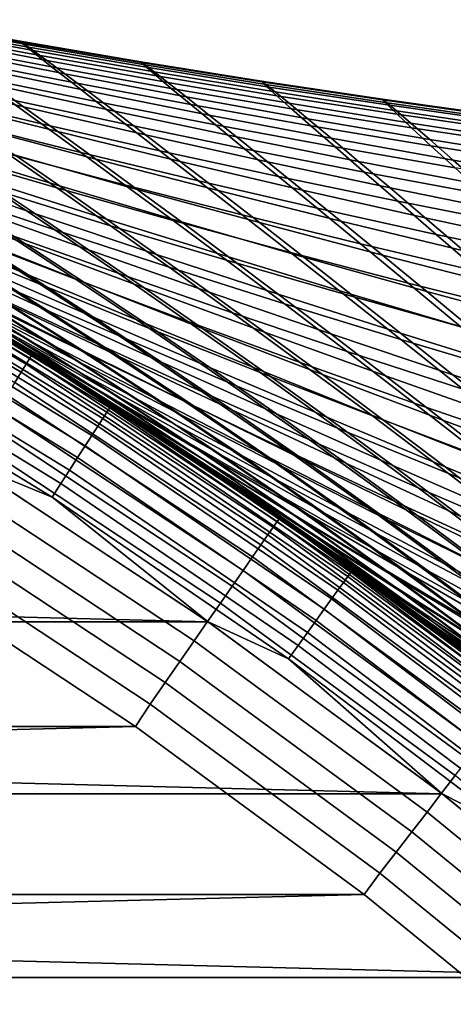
# Model space of a CAD drawing. Header units: metres. Extents: x -23 to 242, y -40 to 23.
# Tile 120 of 256: x 12.12 to 13.82, y 16.96 to 20.83. Entities that reach past the tile are written whole.
import ezdxf

# ---------------------------------------------------------------- set-up
doc = ezdxf.new("R2010")
doc.units = ezdxf.units.M
doc.layers.add('solid_10171013', color=7, linetype='CONTINUOUS')

msp = doc.modelspace()

# ---------------------------------------------------------------- linework, layer by layer
at = {"layer": 'solid_10171013'}
for points in [[(11.645002, 20.829401, 96.50428), (11.660236, 20.819712, 97.254944), (12.133715, 20.733778, 97.278984), (12.117605, 20.744562, 96.532684)], [(11.648489, 20.825663, 95.752502), (11.645002, 20.829401, 96.50428), (12.117605, 20.744562, 96.532684), (12.120214, 20.741034, 95.785561)], [(11.67075, 20.808462, 95.000603), (11.648489, 20.825663, 95.752502), (12.120214, 20.741034, 95.785561), (12.141586, 20.723183, 95.038589)], [(11.660236, 20.819712, 97.254944), (11.694041, 20.796675, 98.003105), (12.168408, 20.708755, 98.023018), (12.133715, 20.733778, 97.278984)], [(11.711833, 20.777767, 94.24958), (11.67075, 20.808462, 95.000603), (12.141586, 20.723183, 95.038589), (12.181755, 20.691004, 94.292725)], [(11.694041, 20.796675, 98.003105), (11.746204, 20.760387, 98.747078), (12.221481, 20.669615, 98.763008), (12.168408, 20.708755, 98.023018)], [(11.771787, 20.733545, 93.500404), (11.711833, 20.777767, 94.24958), (12.181755, 20.691004, 94.292725), (12.240758, 20.644491, 93.548904)], [(11.746204, 20.760387, 98.747078), (11.816505, 20.71096, 99.485184), (12.292729, 20.616476, 99.497169), (12.221481, 20.669615, 98.763008)], [(11.85066, 20.675764, 92.754051), (11.771787, 20.733545, 93.500404), (12.240758, 20.644491, 93.548904), (12.318632, 20.583639, 92.808075)], [(12.117605, 20.744562, 96.532684), (12.133715, 20.733778, 97.278984), (12.607957, 20.652319, 97.303253), (12.591012, 20.664234, 96.560936)], [(12.120214, 20.741034, 95.785561), (12.117605, 20.744562, 96.532684), (12.591012, 20.664234, 96.560936), (12.592819, 20.660936, 95.818092)], [(12.141586, 20.723183, 95.038589), (12.120214, 20.741034, 95.785561), (12.592819, 20.660936, 95.818092), (12.613406, 20.642437, 95.075676)], [(12.133715, 20.733778, 97.278984), (12.168408, 20.708755, 98.023018), (12.643529, 20.625261, 98.043541), (12.607957, 20.652319, 97.303253)], [(12.181755, 20.691004, 94.292725), (12.141586, 20.723183, 95.038589), (12.613406, 20.642437, 95.075676), (12.652798, 20.608763, 94.334587)], [(11.53217, 20.682198, 100.933937), (11.651972, 20.601515, 101.6464), (12.129869, 20.487545, 101.643227), (12.009292, 20.573965, 100.935692)], [(11.816505, 20.71096, 99.485184), (11.904508, 20.648636, 100.215523), (12.381711, 20.549622, 100.22348), (12.292729, 20.616476, 99.497169)], [(12.168408, 20.708755, 98.023018), (12.221481, 20.669615, 98.763008), (12.697536, 20.583195, 98.779938), (12.643529, 20.625261, 98.043541)], [(12.240758, 20.644491, 93.548904), (12.181755, 20.691004, 94.292725), (12.652798, 20.608763, 94.334587), (12.711015, 20.559931, 93.595741)], [(11.9485, 20.604389, 92.011505), (11.85066, 20.675764, 92.754051), (12.318632, 20.583639, 92.808075), (12.415412, 20.508438, 92.07119)], [(11.904508, 20.648636, 100.215523), (12.009292, 20.573965, 100.935692), (12.487461, 20.469692, 100.939407), (12.381711, 20.549622, 100.22348)], [(12.221481, 20.669615, 98.763008), (12.292729, 20.616476, 99.497169), (12.769782, 20.526257, 99.510521), (12.697536, 20.583195, 98.779938)], [(12.318632, 20.583639, 92.808075), (12.240758, 20.644491, 93.548904), (12.711015, 20.559931, 93.595741), (12.788082, 20.495964, 92.860046)], [(12.591012, 20.664234, 96.560936), (12.607957, 20.652319, 97.303253), (13.08292, 20.575344, 97.327766), (13.065179, 20.588423, 96.589035)], [(12.592819, 20.660936, 95.818092), (12.591012, 20.664234, 96.560936), (13.065179, 20.588423, 96.589035), (13.066255, 20.585375, 95.850067)], [(12.613406, 20.642437, 95.075676), (12.592819, 20.660936, 95.818092), (13.066255, 20.585375, 95.850067), (13.086161, 20.566238, 95.111778)], [(12.607957, 20.652319, 97.303253), (12.643529, 20.625261, 98.043541), (13.119364, 20.546204, 98.064728), (13.08292, 20.575344, 97.327766)], [(12.652798, 20.608763, 94.334587), (12.613406, 20.642437, 95.075676), (13.086161, 20.566238, 95.111778), (13.124905, 20.531065, 94.375053)], [(11.738519, 20.530458, 90.467598), (11.601512, 20.624088, 91.205711), (12.065278, 20.519375, 91.273773), (12.200802, 20.420643, 90.541939)], [(11.651972, 20.601515, 101.6464), (11.786714, 20.510197, 102.344421), (12.265257, 20.389959, 102.335854), (12.129869, 20.487545, 101.643227)], [(12.065278, 20.519375, 91.273773), (11.9485, 20.604389, 92.011505), (12.415412, 20.508438, 92.07119), (12.531059, 20.41888, 91.339233)], [(12.292729, 20.616476, 99.497169), (12.381711, 20.549622, 100.22348), (12.85982, 20.454767, 100.233185), (12.769782, 20.526257, 99.510521)], [(12.643529, 20.625261, 98.043541), (12.697536, 20.583195, 98.779938), (13.174329, 20.501154, 98.79792), (13.119364, 20.546204, 98.064728)], [(12.711015, 20.559931, 93.595741), (12.652798, 20.608763, 94.334587), (13.124905, 20.531065, 94.375053), (13.182497, 20.479902, 93.64077)], [(12.009292, 20.573965, 100.935692), (12.129869, 20.487545, 101.643227), (12.608946, 20.377378, 101.642365), (12.487461, 20.469692, 100.939407)], [(12.415412, 20.508438, 92.07119), (12.318632, 20.583639, 92.808075), (12.788082, 20.495964, 92.860046), (12.884021, 20.416883, 92.128433)], [(12.697536, 20.583195, 98.779938), (12.769782, 20.526257, 99.510521), (13.247625, 20.440344, 99.525352), (13.174329, 20.501154, 98.79792)], [(13.065179, 20.588423, 96.589035), (13.08292, 20.575344, 97.327766), (13.558563, 20.502857, 97.352554), (13.540062, 20.517132, 96.616966)], [(13.066255, 20.585375, 95.850067), (13.065179, 20.588423, 96.589035), (13.540062, 20.517132, 96.616966), (13.540473, 20.514359, 95.881432)], [(13.086161, 20.566238, 95.111778), (13.066255, 20.585375, 95.850067), (13.540473, 20.514359, 95.881432), (13.559795, 20.4946, 95.146843)], [(13.08292, 20.575344, 97.327766), (13.119364, 20.546204, 98.064728), (13.595875, 20.4716, 98.086617), (13.558563, 20.502857, 97.352554)], [(13.124905, 20.531065, 94.375053), (13.086161, 20.566238, 95.111778), (13.559795, 20.4946, 95.146843), (13.598022, 20.457939, 94.41404)], [(11.894169, 20.423632, 89.736275), (11.738519, 20.530458, 90.467598), (12.200802, 20.420643, 90.541939), (12.35486, 20.308117, 89.817093)], [(12.381711, 20.549622, 100.22348), (12.487461, 20.469692, 100.939407), (12.966642, 20.369461, 100.945251), (12.85982, 20.454767, 100.233185)], [(12.788082, 20.495964, 92.860046), (12.711015, 20.559931, 93.595741), (13.182497, 20.479902, 93.64077), (13.258944, 20.4128, 92.909805)], [(12.769782, 20.526257, 99.510521), (12.85982, 20.454767, 100.233185), (13.338799, 20.364138, 100.244766), (13.247625, 20.440344, 99.525352)], [(13.119364, 20.546204, 98.064728), (13.174329, 20.501154, 98.79792), (13.651821, 20.423517, 98.817047), (13.595875, 20.4716, 98.086617)], [(13.182497, 20.479902, 93.64077), (13.124905, 20.531065, 94.375053), (13.598022, 20.457939, 94.41404), (13.655143, 20.404448, 93.683876)], [(11.786714, 20.510197, 102.344421), (11.93546, 20.408682, 103.027267), (12.414469, 20.281746, 103.012802), (12.265257, 20.389959, 102.335854)], [(12.200802, 20.420643, 90.541939), (12.065278, 20.519375, 91.273773), (12.531059, 20.41888, 91.339233), (12.665373, 20.314938, 90.613335)], [(12.129869, 20.487545, 101.643227), (12.265257, 20.389959, 102.335854), (12.745132, 20.273359, 102.329948), (12.608946, 20.377378, 101.642365)], [(12.531059, 20.41888, 91.339233), (12.415412, 20.508438, 92.07119), (12.884021, 20.416883, 92.128433), (12.998779, 20.322714, 91.401871)], [(12.884021, 20.416883, 92.128433), (12.788082, 20.495964, 92.860046), (13.258944, 20.4128, 92.909805), (13.354253, 20.329807, 92.183037)], [(13.174329, 20.501154, 98.79792), (13.247625, 20.440344, 99.525352), (13.726222, 20.358782, 99.541756), (13.651821, 20.423517, 98.817047)], [(13.540062, 20.517132, 96.616966), (13.558563, 20.502857, 97.352554), (14.034844, 20.43487, 97.377625), (14.015616, 20.450369, 96.644722)], [(13.540473, 20.514359, 95.881432), (13.540062, 20.517132, 96.616966), (14.015616, 20.450369, 96.644722), (14.015429, 20.447893, 95.912155)], [(13.559795, 20.4946, 95.146843), (13.540473, 20.514359, 95.881432), (14.015429, 20.447893, 95.912155), (14.034262, 20.427536, 95.180794)], [(13.558563, 20.502857, 97.352554), (13.595875, 20.4716, 98.086617), (14.073021, 20.401461, 98.109253), (14.034844, 20.43487, 97.377625)], [(13.598022, 20.457939, 94.41404), (13.559795, 20.4946, 95.146843), (14.034262, 20.427536, 95.180794), (14.07209, 20.389406, 94.451447)], [(12.487461, 20.469692, 100.939407), (12.608946, 20.377378, 101.642365), (13.089164, 20.271124, 101.644005), (12.966642, 20.369461, 100.945251)], [(12.85982, 20.454767, 100.233185), (12.966642, 20.369461, 100.945251), (13.446797, 20.273357, 100.953384), (13.338799, 20.364138, 100.244766)], [(13.258944, 20.4128, 92.909805), (13.182497, 20.479902, 93.64077), (13.655143, 20.404448, 93.683876), (13.731151, 20.334204, 92.957184)], [(13.595875, 20.4716, 98.086617), (13.651821, 20.423517, 98.817047), (14.129975, 20.350315, 98.837387), (14.073021, 20.401461, 98.109253)], [(13.655143, 20.404448, 93.683876), (13.598022, 20.457939, 94.41404), (14.07209, 20.389406, 94.451447), (14.128889, 20.333603, 93.72493)], [(11.80719, 20.301249, 88.198433), (11.612325, 20.428797, 88.921715), (12.068325, 20.303385, 89.012535), (12.261038, 20.169258, 88.296455)], [(11.619779, 20.434456, 103.718864), (11.793994, 20.320866, 104.378525), (12.271232, 20.176727, 104.347244), (12.097276, 20.297388, 103.694893)], [(12.068325, 20.303385, 89.012535), (11.894169, 20.423632, 89.736275), (12.35486, 20.308117, 89.817093), (12.527308, 20.18162, 89.100037)], [(11.93546, 20.408682, 103.027267), (12.097276, 20.297388, 103.694893), (12.576524, 20.163412, 103.673981), (12.414469, 20.281746, 103.012802)], [(12.35486, 20.308117, 89.817093), (12.200802, 20.420643, 90.541939), (12.665373, 20.314938, 90.613335), (12.81813, 20.196585, 89.8946)], [(12.665373, 20.314938, 90.613335), (12.531059, 20.41888, 91.339233), (12.998779, 20.322714, 91.401871), (13.132146, 20.213478, 90.681503)], [(12.998779, 20.322714, 91.401871), (12.884021, 20.416883, 92.128433), (13.354253, 20.329807, 92.183037), (13.468359, 20.23098, 91.461449)], [(13.247625, 20.440344, 99.525352), (13.338799, 20.364138, 100.244766), (13.818611, 20.277792, 100.258362), (13.726222, 20.358782, 99.541756)], [(13.354253, 20.329807, 92.183037), (13.258944, 20.4128, 92.909805), (13.731151, 20.334204, 92.957184), (13.826036, 20.247286, 92.234818)], [(13.651821, 20.423517, 98.817047), (13.726222, 20.358782, 99.541756), (14.205533, 20.281612, 99.55983), (14.129975, 20.350315, 98.837387)], [(12.265257, 20.389959, 102.335854), (12.414469, 20.281746, 103.012802), (12.894988, 20.158272, 103.001335), (12.745132, 20.273359, 102.329948)], [(12.608946, 20.377378, 101.642365), (12.745132, 20.273359, 102.329948), (13.226303, 20.160534, 102.326927), (13.089164, 20.271124, 101.644005)], [(12.966642, 20.369461, 100.945251), (13.089164, 20.271124, 101.644005), (13.570485, 20.16889, 101.648346), (13.446797, 20.273357, 100.953384)], [(13.731151, 20.334204, 92.957184), (13.655143, 20.404448, 93.683876), (14.128889, 20.333603, 93.72493), (14.204634, 20.260235, 93.002037)], [(11.50558, 20.352104, 105.066193), (11.70412, 20.227633, 105.706245), (12.177288, 20.06674, 105.655144), (11.979964, 20.198311, 105.023727)], [(13.338799, 20.364138, 100.244766), (13.446797, 20.273357, 100.953384), (13.92789, 20.181463, 100.963974), (13.818611, 20.277792, 100.258362)], [(13.726222, 20.358782, 99.541756), (13.818611, 20.277792, 100.258362), (14.299217, 20.195791, 100.274101), (14.205533, 20.281612, 99.55983)], [(13.826036, 20.247286, 92.234818), (13.731151, 20.334204, 92.957184), (14.204634, 20.260235, 93.002037), (14.299296, 20.169403, 92.283585)], [(11.808197, 20.153107, 86.6576), (11.573019, 20.301807, 87.373703), (12.020822, 20.159782, 87.482597), (12.253225, 20.00386, 86.774292)], [(11.793994, 20.320866, 104.378525), (11.979964, 20.198311, 105.023727), (12.45661, 20.046938, 104.984581), (12.271232, 20.176727, 104.347244)], [(12.020822, 20.159782, 87.482597), (11.80719, 20.301249, 88.198433), (12.261038, 20.169258, 88.296455), (12.472388, 20.020744, 87.587982)], [(12.261038, 20.169258, 88.296455), (12.068325, 20.303385, 89.012535), (12.527308, 20.18162, 89.100037), (12.718198, 20.040726, 88.390846)], [(12.097276, 20.297388, 103.694893), (12.271232, 20.176727, 104.347244), (12.750443, 20.035469, 104.319328), (12.576524, 20.163412, 103.673981)], [(12.527308, 20.18162, 89.100037), (12.35486, 20.308117, 89.817093), (12.81813, 20.196585, 89.8946), (12.989179, 20.063696, 89.183884)], [(12.81813, 20.196585, 89.8946), (12.665373, 20.314938, 90.613335), (13.132146, 20.213478, 90.681503), (13.283884, 20.089203, 89.968506)], [(13.132146, 20.213478, 90.681503), (12.998779, 20.322714, 91.401871), (13.468359, 20.23098, 91.461449), (13.601035, 20.116396, 90.746201)], [(13.468359, 20.23098, 91.461449), (13.354253, 20.329807, 92.183037), (13.826036, 20.247286, 92.234818), (13.939719, 20.143785, 91.517738)], [(11.445336, 20.263811, 106.397293), (11.668619, 20.127989, 107.022438), (12.134975, 19.951412, 106.949081), (11.91403, 20.094124, 106.333672)], [(12.414469, 20.281746, 103.012802), (12.576524, 20.163412, 103.673981), (13.057482, 20.032722, 103.656418), (12.894988, 20.158272, 103.001335)], [(12.745132, 20.273359, 102.329948), (12.894988, 20.158272, 103.001335), (13.376979, 20.038427, 102.993141), (13.226303, 20.160534, 102.326927)], [(13.089164, 20.271124, 101.644005), (13.226303, 20.160534, 102.326927), (13.708731, 20.051619, 102.327019), (13.570485, 20.16889, 101.648346)], [(13.446797, 20.273357, 100.953384), (13.570485, 20.16889, 101.648346), (14.052874, 20.070789, 101.655586), (13.92789, 20.181463, 100.963974)], [(13.818611, 20.277792, 100.258362), (13.92789, 20.181463, 100.963974), (14.409882, 20.093866, 100.977165), (14.299217, 20.195791, 100.274101)], [(11.70412, 20.227633, 105.706245), (11.91403, 20.094124, 106.333672), (12.385587, 19.926083, 106.273468), (12.177288, 20.06674, 105.655144)], [(13.601035, 20.116396, 90.746201), (13.468359, 20.23098, 91.461449), (13.939719, 20.143785, 91.517738), (14.071957, 20.023829, 90.807144)], [(11.979964, 20.198311, 105.023727), (12.177288, 20.06674, 105.655144), (12.652985, 19.908033, 105.607628), (12.45661, 20.046938, 104.984581)], [(12.271232, 20.176727, 104.347244), (12.45661, 20.046938, 104.984581), (12.935472, 19.898239, 104.949112), (12.750443, 20.035469, 104.319328)], [(12.718198, 20.040726, 88.390846), (12.527308, 20.18162, 89.100037), (12.989179, 20.063696, 89.183884), (13.178568, 19.915878, 88.481224)], [(12.989179, 20.063696, 89.183884), (12.81813, 20.196585, 89.8946), (13.283884, 20.089203, 89.968506), (13.453835, 19.949812, 89.263733)], [(13.283884, 20.089203, 89.968506), (13.132146, 20.213478, 90.681503), (13.601035, 20.116396, 90.746201), (13.752033, 19.986135, 90.038498)], [(11.443098, 20.166815, 107.723183), (11.692304, 20.017935, 108.336945), (12.148758, 19.827232, 108.239471), (11.903155, 19.982601, 107.636383)], [(11.770416, 19.965712, 84.264481), (11.471817, 20.145359, 84.972908), (11.900609, 19.97748, 85.112778), (12.194907, 19.790579, 84.413361)], [(11.900609, 19.97748, 85.112778), (11.624641, 20.148676, 85.821121), (12.062094, 19.989744, 85.949348), (12.33446, 19.811089, 85.249519)], [(12.062094, 19.989744, 85.949348), (11.808197, 20.153107, 86.6576), (12.253225, 20.00386, 86.774292), (12.504154, 19.83296, 86.074066)], [(12.253225, 20.00386, 86.774292), (12.020822, 20.159782, 87.482597), (12.472388, 20.020744, 87.587982), (12.702378, 19.857353, 86.887222)], [(12.472388, 20.020744, 87.587982), (12.261038, 20.169258, 88.296455), (12.718198, 20.040726, 88.390846), (12.927612, 19.88496, 87.689438)], [(12.576524, 20.163412, 103.673981), (12.750443, 20.035469, 104.319328), (13.231587, 19.897318, 104.295113), (13.057482, 20.032722, 103.656418)], [(12.894988, 20.158272, 103.001335), (13.057482, 20.032722, 103.656418), (13.54011, 19.905512, 103.642509), (13.376979, 20.038427, 102.993141)], [(13.226303, 20.160534, 102.326927), (13.376979, 20.038427, 102.993141), (13.860402, 19.922375, 102.988464), (13.708731, 20.051619, 102.327019)], [(13.570485, 20.16889, 101.648346), (13.708731, 20.051619, 102.327019), (14.192377, 19.946749, 102.330452), (14.052874, 20.070789, 101.655586)], [(11.151466, 20.091093, 149.20668), (12.154751, 19.500494, 149.20668), (12.163349, 19.51429, 149.10318), (11.159355, 20.105307, 149.10318)], [(11.159355, 20.105307, 149.10318), (12.163349, 19.51429, 149.10318), (12.166185, 19.51881, 149), (11.161958, 20.109964, 149)], [(12.209903, 19.491493, 78.282814), (12.166185, 19.51881, 0.5), (11.161958, 20.109964, 0.5), (11.897245, 19.683891, 78.742599)], [(11.497861, 19.914881, 0.434737), (11.161958, 20.109964, 0.5), (12.166185, 19.51881, 0.5)], [(11.161958, 20.109964, 149), (12.166185, 19.51881, 149), (11.573782, 19.875803, 113.761436), (11.247552, 20.062218, 113.241135)], [(11.668619, 20.127989, 107.022438), (11.903155, 19.982601, 107.636383), (12.366721, 19.799185, 107.552895), (12.134975, 19.951412, 106.949081)], [(13.752033, 19.986135, 90.038498), (13.601035, 20.116396, 90.746201), (14.071957, 20.023829, 90.807144), (14.222486, 19.887547, 90.104279)], [(11.120195, 20.034754, 149.405777), (12.120666, 19.44581, 149.405777), (12.140471, 19.477583, 149.307922), (11.138365, 20.06749, 149.307922)], [(11.138365, 20.06749, 149.307922), (12.140471, 19.477583, 149.307922), (12.154751, 19.500494, 149.20668), (11.151466, 20.091093, 149.20668)], [(11.91403, 20.094124, 106.333672), (12.134975, 19.951412, 106.949081), (12.604502, 19.776236, 106.879364), (12.385587, 19.926083, 106.273468)], [(12.177288, 20.06674, 105.655144), (12.385587, 19.926083, 106.273468), (12.859957, 19.76, 106.217117), (12.652985, 19.908033, 105.607628)], [(13.178568, 19.915878, 88.481224), (12.989179, 20.063696, 89.183884), (13.453835, 19.949812, 89.263733), (13.642044, 19.794952, 88.567215)], [(13.453835, 19.949812, 89.263733), (13.283884, 20.089203, 89.968506), (13.752033, 19.986135, 90.038498), (13.921184, 19.840168, 89.339233)], [(11.097156, 19.993244, 149.499176), (12.095553, 19.405521, 149.499176), (12.120666, 19.44581, 149.405777), (11.120195, 20.034754, 149.405777)], [(11.5047, 20.05551, 109.051949), (11.781083, 19.891262, 109.656334), (12.224284, 19.688349, 109.533478), (11.952874, 19.858541, 108.940491)], [(12.45661, 20.046938, 104.984581), (12.652985, 19.908033, 105.607628), (13.131164, 19.751793, 105.564095), (12.935472, 19.898239, 104.949112)], [(12.927612, 19.88496, 87.689438), (12.718198, 20.040726, 88.390846), (13.178568, 19.915878, 88.481224), (13.386382, 19.752697, 87.78653)], [(12.750443, 20.035469, 104.319328), (12.935472, 19.898239, 104.949112), (13.41651, 19.752468, 104.917686), (13.231587, 19.897318, 104.295113)], [(13.057482, 20.032722, 103.656418), (13.231587, 19.897318, 104.295113), (13.714621, 19.762497, 104.274925), (13.54011, 19.905512, 103.642509)], [(13.376979, 20.038427, 102.993141), (13.54011, 19.905512, 103.642509), (14.024367, 19.781975, 103.63253), (13.860402, 19.922375, 102.988464)], [(13.708731, 20.051619, 102.327019), (13.860402, 19.922375, 102.988464), (14.345218, 19.81028, 102.987579), (14.192377, 19.946749, 102.330452)], [(11.692304, 20.017935, 108.336945), (11.952874, 19.858541, 108.940491), (12.40522, 19.661484, 108.832024), (12.148758, 19.827232, 108.239471)], [(11.903155, 19.982601, 107.636383), (12.148758, 19.827232, 108.239471), (12.609061, 19.637081, 108.1455), (12.366721, 19.799185, 107.552895)], [(12.33446, 19.811089, 85.249519), (12.062094, 19.989744, 85.949348), (12.504154, 19.83296, 86.074066), (12.773301, 19.646553, 85.382538)], [(12.504154, 19.83296, 86.074066), (12.253225, 20.00386, 86.774292), (12.702378, 19.857353, 86.887222), (12.950706, 19.678658, 86.194756)], [(12.702378, 19.857353, 86.887222), (12.472388, 20.020744, 87.587982), (12.927612, 19.88496, 87.689438), (13.15554, 19.713884, 86.995911)], [(13.921184, 19.840168, 89.339233), (13.752033, 19.986135, 90.038498), (14.222486, 19.887547, 90.104279), (14.391125, 19.734961, 89.410057)], [(11.427326, 19.979134, 111.883774), (11.764762, 19.782131, 112.474724), (12.165462, 19.563738, 112.299797), (11.836009, 19.765207, 111.720589)], [(11.516562, 19.953581, 111.129219), (11.836009, 19.765207, 111.720589), (12.25024, 19.548967, 111.558403), (11.937927, 19.742224, 110.978798)], [(12.009363, 19.748512, 82.712067), (11.672339, 19.953072, 83.405952), (12.086332, 19.770226, 83.566879), (12.417942, 19.558783, 82.882744)], [(12.086332, 19.770226, 83.566879), (11.770416, 19.965712, 84.264481), (12.194907, 19.790579, 84.413361), (12.506174, 19.587816, 83.725098)], [(12.194907, 19.790579, 84.413361), (11.900609, 19.97748, 85.112778), (12.33446, 19.811089, 85.249519), (12.624846, 19.616615, 84.55896)], [(12.134975, 19.951412, 106.949081), (12.366721, 19.799185, 107.552895), (12.833781, 19.616932, 107.473274), (12.604502, 19.776236, 106.879364)], [(13.642044, 19.794952, 88.567215), (13.453835, 19.949812, 89.263733), (13.921184, 19.840168, 89.339233), (14.108523, 19.678179, 88.64843)], [(11.497861, 19.914881, 0.434737), (12.476243, 19.317003, 0.434737), (12.469312, 19.306271, 0.370527), (11.491473, 19.903814, 0.370527)], [(11.497861, 19.914881, 0.434737), (12.166185, 19.51881, 0.5), (12.476243, 19.317003, 0.434737)], [(11.95456, 19.692148, 80.983437), (11.575349, 19.918154, 81.66684), (11.964849, 19.723454, 81.850876), (12.336946, 19.491577, 81.17791)], [(11.964849, 19.723454, 81.850876), (11.607024, 19.937914, 82.539368), (12.009363, 19.748512, 82.712067), (12.360971, 19.527636, 82.033684)], [(11.635098, 19.923574, 110.386322), (11.937927, 19.742224, 110.978798), (12.364503, 19.529221, 110.830162), (12.06797, 19.715887, 110.249413)], [(12.385587, 19.926083, 106.273468), (12.604502, 19.776236, 106.879364), (13.077147, 19.602793, 106.813759), (12.859957, 19.76, 106.217117)], [(12.652985, 19.908033, 105.607628), (12.859957, 19.76, 106.217117), (13.337092, 19.596182, 106.165062), (13.131164, 19.751793, 105.564095)], [(13.386382, 19.752697, 87.78653), (13.178568, 19.915878, 88.481224), (13.642044, 19.794952, 88.567215), (13.848591, 19.624218, 87.878838)], [(13.54011, 19.905512, 103.642509), (13.714621, 19.762497, 104.274925), (14.199502, 19.631227, 104.259087), (14.024367, 19.781975, 103.63253)], [(11.480945, 19.88558, 0.308537), (12.457888, 19.288582, 0.308537), (12.442167, 19.264242, 0.24983), (11.466457, 19.860487, 0.24983)], [(11.491473, 19.903814, 0.370527), (12.469312, 19.306271, 0.370527), (12.457888, 19.288582, 0.308537), (11.480945, 19.88558, 0.308537)], [(12.166185, 19.51881, 149), (11.891692, 19.687246, 114.249352), (11.573782, 19.875803, 113.761436)], [(11.980968, 19.651144, 80.109161), (11.579173, 19.89082, 80.788612), (11.95456, 19.692148, 80.983437), (12.348212, 19.447206, 80.314751)], [(11.781083, 19.891262, 109.656334), (12.06797, 19.715887, 110.249413), (12.505717, 19.507221, 110.114998), (12.224284, 19.688349, 109.533478)], [(13.15554, 19.713884, 86.995911), (12.927612, 19.88496, 87.689438), (13.386382, 19.752697, 87.78653), (13.612597, 19.573757, 87.099884)], [(12.935472, 19.898239, 104.949112), (13.131164, 19.751793, 105.564095), (13.611779, 19.598305, 105.524948), (13.41651, 19.752468, 104.917686)], [(13.231587, 19.897318, 104.295113), (13.41651, 19.752468, 104.917686), (13.899677, 19.609875, 104.890671), (13.714621, 19.762497, 104.274925)], [(11.448258, 19.828966, 0.195412), (12.42242, 19.233667, 0.195412), (12.398984, 19.197382, 0.146215), (11.426661, 19.791557, 0.146215)], [(11.466457, 19.860487, 0.24983), (12.442167, 19.264242, 0.24983), (12.42242, 19.233667, 0.195412), (11.448258, 19.828966, 0.195412)], [(12.047097, 19.596674, 79.227463), (11.6211, 19.852411, 79.904198), (11.980968, 19.651144, 80.109161), (12.397655, 19.390766, 79.443512)], [(11.952874, 19.858541, 108.940491), (12.224284, 19.688349, 109.533478), (12.672028, 19.485113, 109.413757), (12.40522, 19.661484, 108.832024)], [(12.773301, 19.646553, 85.382538), (12.504154, 19.83296, 86.074066), (12.950706, 19.678658, 86.194756), (13.217011, 19.48424, 85.511276)], [(12.950706, 19.678658, 86.194756), (12.702378, 19.857353, 86.887222), (13.15554, 19.713884, 86.995911), (13.401633, 19.52717, 86.310898)], [(11.426661, 19.791557, 0.146215), (12.398984, 19.197382, 0.146215), (12.372262, 19.15601, 0.103084), (11.402035, 19.748903, 0.103084)], [(11.726884, 19.790245, 113.241165), (12.095122, 19.567232, 113.822166), (12.471782, 19.343859, 113.623764), (12.112849, 19.570742, 113.05442)], [(12.148758, 19.827232, 108.239471), (12.40522, 19.661484, 108.832024), (12.861775, 19.464746, 108.727234), (12.609061, 19.637081, 108.1455)], [(12.506174, 19.587816, 83.725098), (12.194907, 19.790579, 84.413361), (12.624846, 19.616615, 84.55896), (12.931856, 19.406269, 83.87989)], [(12.624846, 19.616615, 84.55896), (12.33446, 19.811089, 85.249519), (12.773301, 19.646553, 85.382538), (13.060162, 19.44422, 84.70063)], [(12.366721, 19.799185, 107.552895), (12.609061, 19.637081, 108.1455), (13.073203, 19.447865, 108.055603), (12.833781, 19.616932, 107.473274)], [(13.848591, 19.624218, 87.878838), (13.642044, 19.794952, 88.567215), (14.108523, 19.678179, 88.64843), (14.314128, 19.499794, 87.965935)], [(11.764762, 19.782131, 112.474724), (12.112849, 19.570742, 113.05442), (12.505116, 19.348106, 112.867767), (12.165462, 19.563738, 112.299797)], [(11.836009, 19.765207, 111.720589), (12.165462, 19.563738, 112.299797), (12.572117, 19.34285, 112.125862), (12.25024, 19.548967, 111.558403)], [(12.417942, 19.558783, 82.882744), (12.086332, 19.770226, 83.566879), (12.506174, 19.587816, 83.725098), (12.832764, 19.369171, 83.050629)], [(12.604502, 19.776236, 106.879364), (12.833781, 19.616932, 107.473274), (13.304284, 19.436201, 107.398026), (13.077147, 19.602793, 106.813759)], [(12.859957, 19.76, 106.217117), (13.077147, 19.602793, 106.813759), (13.552859, 19.431421, 106.752747), (13.337092, 19.596182, 106.165062)], [(13.131164, 19.751793, 105.564095), (13.337092, 19.596182, 106.165062), (13.816946, 19.434944, 106.117722), (13.611779, 19.598305, 105.524948)], [(13.612597, 19.573757, 87.099884), (13.386382, 19.752697, 87.78653), (13.848591, 19.624218, 87.878838), (14.073438, 19.437269, 87.198685)], [(13.41651, 19.752468, 104.917686), (13.611779, 19.598305, 105.524948), (14.094784, 19.447847, 105.490585), (13.899677, 19.609875, 104.890671)], [(13.714621, 19.762497, 104.274925), (13.899677, 19.609875, 104.890671), (14.384932, 19.470716, 104.868416), (14.199502, 19.631227, 104.259087)], [(11.402035, 19.748903, 0.103084), (12.372262, 19.15601, 0.103084), (12.342712, 19.110256, 0.066758), (11.374802, 19.701735, 0.066758)], [(11.937927, 19.742224, 110.978798), (12.25024, 19.548967, 111.558403), (12.670082, 19.330883, 111.398041), (12.364503, 19.529221, 110.830162)], [(12.336946, 19.491577, 81.17791), (11.964849, 19.723454, 81.850876), (12.360971, 19.527636, 82.033684), (12.726349, 19.289593, 81.371147)], [(12.360971, 19.527636, 82.033684), (12.009363, 19.748512, 82.712067), (12.417942, 19.558783, 82.882744), (12.763727, 19.331175, 82.214424)], [(12.06797, 19.715887, 110.249413), (12.364503, 19.529221, 110.830162), (12.796348, 19.315027, 110.684113), (12.505717, 19.507221, 110.114998)], [(13.401633, 19.52717, 86.310898), (13.15554, 19.713884, 86.995911), (13.612597, 19.573757, 87.099884), (13.856814, 19.378838, 86.421989)], [(11.374802, 19.701735, 0.066758), (12.342712, 19.110256, 0.066758), (12.310841, 19.060909, 0.03786), (11.345428, 19.65086, 0.03786)], [(12.166185, 19.51881, 149), (12.20452, 19.494864, 114.709648), (11.891692, 19.687246, 114.249352)], [(12.095122, 19.567232, 113.822166), (11.891692, 19.687246, 114.249352), (12.20452, 19.494864, 114.709648), (12.474909, 19.3272, 114.393517)], [(12.047097, 19.596674, 79.227463), (12.488927, 19.317945, 78.56337), (12.209903, 19.491493, 78.282814), (11.897245, 19.683891, 78.742599)], [(12.348212, 19.447206, 80.314751), (11.95456, 19.692148, 80.983437), (12.336946, 19.491577, 81.17791), (12.722857, 19.241106, 80.520027)], [(12.224284, 19.688349, 109.533478), (12.505717, 19.507221, 110.114998), (12.948391, 19.298019, 109.983841), (12.672028, 19.485113, 109.413757)], [(13.217011, 19.48424, 85.511276), (12.950706, 19.678658, 86.194756), (13.401633, 19.52717, 86.310898), (13.665468, 19.324518, 85.635178)], [(11.345428, 19.65086, 0.03786), (12.310841, 19.060909, 0.03786), (12.277193, 19.008812, 0.016885), (11.314421, 19.597151, 0.016885)], [(12.397655, 19.390766, 79.443512), (11.980968, 19.651144, 80.109161), (12.348212, 19.447206, 80.314751), (12.756005, 19.181971, 79.660263)], [(12.40522, 19.661484, 108.832024), (12.672028, 19.485113, 109.413757), (13.124354, 19.281982, 109.297867), (12.861775, 19.464746, 108.727234)], [(12.609061, 19.637081, 108.1455), (12.861775, 19.464746, 108.727234), (13.322529, 19.268734, 108.626732), (13.073203, 19.447865, 108.055603)], [(13.060162, 19.44422, 84.70063), (12.773301, 19.646553, 85.382538), (13.217011, 19.48424, 85.511276), (13.500732, 19.27379, 84.837769)], [(11.314421, 19.597151, 0.016885), (12.277193, 19.008812, 0.016885), (12.242347, 18.954861, 0.004193), (11.282307, 19.541529, 0.004193)], [(12.488927, 19.317945, 78.56337), (12.047097, 19.596674, 79.227463), (12.397655, 19.390766, 79.443512), (12.829347, 19.107838, 78.790909)], [(12.931856, 19.406269, 83.87989), (12.624846, 19.616615, 84.55896), (13.060162, 19.44422, 84.70063), (13.363315, 19.226011, 84.030548)], [(12.833781, 19.616932, 107.473274), (13.073203, 19.447865, 108.055603), (13.541126, 19.259972, 107.970345), (13.304284, 19.436201, 107.398026)], [(13.077147, 19.602793, 106.813759), (13.304284, 19.436201, 107.398026), (13.778172, 19.257357, 107.327667), (13.552859, 19.431421, 106.752747)], [(13.337092, 19.596182, 106.165062), (13.552859, 19.431421, 106.752747), (14.031588, 19.262461, 106.696793), (13.816946, 19.434944, 106.117722)], [(13.611779, 19.598305, 105.524948), (13.816946, 19.434944, 106.117722), (14.299467, 19.27659, 106.075546), (14.094784, 19.447847, 105.490585)], [(12.095122, 19.567232, 113.822166), (12.474909, 19.3272, 114.393517), (12.841796, 19.100197, 114.183487), (12.471782, 19.343859, 113.623764)], [(12.112849, 19.570742, 113.05442), (12.471782, 19.343859, 113.623764), (12.85517, 19.117226, 113.425423), (12.505116, 19.348106, 112.867767)], [(12.165462, 19.563738, 112.299797), (12.505116, 19.348106, 112.867767), (12.903758, 19.122824, 112.682114), (12.572117, 19.34285, 112.125862)], [(12.763727, 19.331175, 82.214424), (12.417942, 19.558783, 82.882744), (12.832764, 19.369171, 83.050629), (13.173127, 19.134544, 82.392258)], [(12.832764, 19.369171, 83.050629), (12.506174, 19.587816, 83.725098), (12.931856, 19.406269, 83.87989), (13.253827, 19.180134, 83.21492)], [(13.856814, 19.378838, 86.421989), (13.612597, 19.573757, 87.099884), (14.073438, 19.437269, 87.198685), (14.316132, 19.23399, 86.527504)], [(11.282307, 19.541529, 0.004193), (12.242347, 18.954861, 0.004193), (11.90365, 19.093248)], [(12.163349, 19.51429, 149.10318), (13.13612, 18.873178, 149.10318), (13.139183, 18.87755, 149), (12.166185, 19.51881, 149)], [(13.163174, 18.860828, 76.980423), (13.139183, 18.87755, 0.5), (12.166185, 19.51881, 0.5), (12.839541, 19.082615, 77.407921)], [(12.476243, 19.317003, 0.434737), (12.166185, 19.51881, 0.5), (13.139183, 18.87755, 0.5)], [(12.522761, 19.291979, 77.840134), (12.839541, 19.082615, 77.407921), (12.166185, 19.51881, 0.5)], [(12.209903, 19.491493, 78.282814), (12.522761, 19.291979, 77.840134), (12.166185, 19.51881, 0.5)], [(12.166185, 19.51881, 149), (13.139183, 18.87755, 149), (12.517679, 19.295277, 115.152626), (12.20452, 19.494864, 114.709648)], [(12.25024, 19.548967, 111.558403), (12.572117, 19.34285, 112.125862), (12.984796, 19.119946, 111.953789), (12.670082, 19.330883, 111.398041)], [(12.726349, 19.289593, 81.371147), (12.360971, 19.527636, 82.033684), (12.763727, 19.331175, 82.214424), (13.122789, 19.086689, 81.562263)], [(12.364503, 19.529221, 110.830162), (12.670082, 19.330883, 111.398041), (13.095597, 19.111425, 111.240349), (12.796348, 19.315027, 110.684113)], [(13.665468, 19.324518, 85.635178), (13.401633, 19.52717, 86.310898), (13.856814, 19.378838, 86.421989), (14.118548, 19.167753, 85.75367)], [(12.140471, 19.477583, 149.307922), (13.111412, 18.837679, 149.307922), (13.126834, 18.859837, 149.20668), (12.154751, 19.500494, 149.20668)], [(12.154751, 19.500494, 149.20668), (13.126834, 18.859837, 149.20668), (13.13612, 18.873178, 149.10318), (12.163349, 19.51429, 149.10318)], [(12.866518, 19.068727, 114.955826), (12.474909, 19.3272, 114.393517), (12.20452, 19.494864, 114.709648), (12.517679, 19.295277, 115.152626)], [(12.488927, 19.317945, 78.56337), (12.946875, 19.014126, 77.91114), (12.522761, 19.291979, 77.840134), (12.209903, 19.491493, 78.282814)], [(12.722857, 19.241106, 80.520027), (12.336946, 19.491577, 81.17791), (12.726349, 19.289593, 81.371147), (13.104931, 19.03334, 80.72406)], [(12.505717, 19.507221, 110.114998), (12.796348, 19.315027, 110.684113), (13.233516, 19.100105, 110.541435), (12.948391, 19.298019, 109.983841)], [(12.672028, 19.485113, 109.413757), (12.948391, 19.298019, 109.983841), (13.39604, 19.088724, 109.856682), (13.124354, 19.281982, 109.297867)], [(13.500732, 19.27379, 84.837769), (13.217011, 19.48424, 85.511276), (13.665468, 19.324518, 85.635178), (13.946432, 19.105724, 84.969765)], [(12.095553, 19.405521, 149.499176), (13.062902, 18.767984, 149.499176), (13.090023, 18.80695, 149.405777), (12.120666, 19.44581, 149.405777)], [(12.120666, 19.44581, 149.405777), (13.090023, 18.80695, 149.405777), (13.111412, 18.837679, 149.307922), (12.140471, 19.477583, 149.307922)], [(12.756005, 19.181971, 79.660263), (12.348212, 19.447206, 80.314751), (12.722857, 19.241106, 80.520027), (13.122179, 18.970802, 79.876747)], [(12.861775, 19.464746, 108.727234), (13.124354, 19.281982, 109.297867), (13.581257, 19.079384, 109.186493), (13.322529, 19.268734, 108.626732)], [(13.363315, 19.226011, 84.030548), (13.060162, 19.44422, 84.70063), (13.500732, 19.27379, 84.837769), (13.800421, 19.04747, 84.176422)], [(13.073203, 19.447865, 108.055603), (13.322529, 19.268734, 108.626732), (13.78742, 19.073856, 108.53112), (13.541126, 19.259972, 107.970345)], [(12.06541, 19.357159, 149.587112), (13.030348, 18.72121, 149.587112), (13.062902, 18.767984, 149.499176), (12.095553, 19.405521, 149.499176)], [(13.253827, 19.180134, 83.21492), (12.931856, 19.406269, 83.87989), (13.363315, 19.226011, 84.030548), (13.681071, 18.992121, 83.374893)], [(13.304284, 19.436201, 107.398026), (13.541126, 19.259972, 107.970345), (14.012774, 19.073788, 107.890266), (13.778172, 19.257357, 107.327667)], [(13.552859, 19.431421, 106.752747), (13.778172, 19.257357, 107.327667), (14.255394, 19.080759, 107.262703), (14.031588, 19.262461, 106.696793)], [(13.816946, 19.434944, 106.117722), (14.031588, 19.262461, 106.696793), (14.513281, 19.096245, 106.646378), (14.299467, 19.27659, 106.075546)], [(12.829347, 19.107838, 78.790909), (12.397655, 19.390766, 79.443512), (12.756005, 19.181971, 79.660263), (13.177997, 18.894688, 79.019218)], [(13.173127, 19.134544, 82.392258), (12.832764, 19.369171, 83.050629), (13.253827, 19.180134, 83.21492), (13.589179, 18.938217, 82.56636)], [(12.030564, 19.301256, 149.668579), (12.992716, 18.667145, 149.668579), (13.030348, 18.72121, 149.587112), (12.06541, 19.357159, 149.587112)], [(12.471782, 19.343859, 113.623764), (12.841796, 19.100197, 114.183487), (13.215852, 18.869844, 113.973488), (12.85517, 19.117226, 113.425423)], [(12.474909, 19.3272, 114.393517), (12.866518, 19.068727, 114.955826), (13.223151, 18.838375, 114.7342), (12.841796, 19.100197, 114.183487)], [(12.505116, 19.348106, 112.867767), (12.85517, 19.117226, 113.425423), (13.245364, 18.887825, 113.228088), (12.903758, 19.122824, 112.682114)], [(12.572117, 19.34285, 112.125862), (12.903758, 19.122824, 112.682114), (13.308846, 18.895378, 112.498367), (12.984796, 19.119946, 111.953789)], [(12.670082, 19.330883, 111.398041), (12.984796, 19.119946, 111.953789), (13.403563, 18.895502, 111.78447), (13.095597, 19.111425, 111.240349)], [(13.122789, 19.086689, 81.562263), (12.763727, 19.331175, 82.214424), (13.173127, 19.134544, 82.392258), (13.526284, 18.883354, 81.750389)], [(11.991401, 19.238424, 149.742722), (12.95042, 18.606377, 149.742722), (12.992716, 18.667145, 149.668579), (12.030564, 19.301256, 149.668579)], [(12.457888, 19.288582, 0.308537), (13.403858, 18.643631, 0.308537), (13.386944, 18.620106, 0.24983), (12.442167, 19.264242, 0.24983)], [(12.469312, 19.306271, 0.370527), (13.416149, 18.660727, 0.370527), (13.403858, 18.643631, 0.308537), (12.457888, 19.288582, 0.308537)], [(12.476243, 19.317003, 0.434737), (13.423608, 18.671101, 0.434737), (13.416149, 18.660727, 0.370527), (12.469312, 19.306271, 0.370527)], [(12.476243, 19.317003, 0.434737), (13.139183, 18.87755, 0.5), (13.423608, 18.671101, 0.434737)], [(12.946875, 19.014126, 77.91114), (12.488927, 19.317945, 78.56337), (12.829347, 19.107838, 78.790909), (13.276298, 18.800339, 78.150513)], [(13.139183, 18.87755, 149), (12.834744, 19.085842, 115.58503), (12.517679, 19.295277, 115.152626)], [(13.270226, 18.790384, 115.509735), (12.866518, 19.068727, 114.955826), (12.517679, 19.295277, 115.152626), (12.834744, 19.085842, 115.58503)], [(12.946875, 19.014126, 77.91114), (12.839541, 19.082615, 77.407921), (12.522761, 19.291979, 77.840134)], [(13.104931, 19.03334, 80.72406), (12.726349, 19.289593, 81.371147), (13.122789, 19.086689, 81.562263), (13.494458, 18.824417, 80.925926)], [(12.796348, 19.315027, 110.684113), (13.095597, 19.111425, 111.240349), (13.526847, 18.891062, 111.086143), (13.233516, 19.100105, 110.541435)], [(12.948391, 19.298019, 109.983841), (13.233516, 19.100105, 110.541435), (13.676063, 18.884911, 110.402931), (13.39604, 19.088724, 109.856682)], [(13.946432, 19.105724, 84.969765), (13.665468, 19.324518, 85.635178), (14.118548, 19.167753, 85.75367), (14.397133, 18.940424, 85.096008)], [(12.442167, 19.264242, 0.24983), (13.386944, 18.620106, 0.24983), (13.365697, 18.590553, 0.195412), (12.42242, 19.233667, 0.195412)], [(13.124354, 19.281982, 109.297867), (13.39604, 19.088724, 109.856682), (13.848655, 18.87978, 109.734245), (13.581257, 19.079384, 109.186493)], [(13.322529, 19.268734, 108.626732), (13.581257, 19.079384, 109.186493), (14.04267, 18.877741, 109.080254), (13.78742, 19.073856, 108.53112)], [(13.800421, 19.04747, 84.176422), (13.500732, 19.27379, 84.837769), (13.946432, 19.105724, 84.969765), (14.243044, 18.871071, 84.316864)], [(13.541126, 19.259972, 107.970345), (13.78742, 19.073856, 108.53112), (14.256388, 18.880518, 108.440987), (14.012774, 19.073788, 107.890266)], [(13.778172, 19.257357, 107.327667), (14.012774, 19.073788, 107.890266), (14.488084, 18.889694, 107.815926), (14.255394, 19.080759, 107.262703)], [(11.94835, 19.169353, 149.808716), (12.903926, 18.539576, 149.808716), (12.95042, 18.606377, 149.742722), (11.991401, 19.238424, 149.742722)], [(12.42242, 19.233667, 0.195412), (13.365697, 18.590553, 0.195412), (13.340482, 18.555481, 0.146215), (12.398984, 19.197382, 0.146215)], [(13.122179, 18.970802, 79.876747), (12.722857, 19.241106, 80.520027), (13.104931, 19.03334, 80.72406), (13.49621, 18.757771, 80.09198)], [(13.681071, 18.992121, 83.374893), (13.363315, 19.226011, 84.030548), (13.800421, 19.04747, 84.176422), (14.114364, 18.805582, 83.529831)], [(12.398984, 19.197382, 0.146215), (13.340482, 18.555481, 0.146215), (13.311731, 18.51549, 0.103084), (12.372262, 19.15601, 0.103084)], [(13.177997, 18.894688, 79.019218), (12.756005, 19.181971, 79.660263), (13.122179, 18.970802, 79.876747), (13.534916, 18.67901, 79.247292)], [(13.589179, 18.938217, 82.56636), (13.253827, 19.180134, 83.21492), (13.681071, 18.992121, 83.374893), (14.011822, 18.742666, 82.735939)], [(11.901882, 19.094803, 149.865814), (12.853742, 18.467476, 149.865814), (12.903926, 18.539576, 149.808716), (11.94835, 19.169353, 149.808716)], [(12.372262, 19.15601, 0.103084), (13.311731, 18.51549, 0.103084), (13.279937, 18.471268, 0.066758), (12.342712, 19.110256, 0.066758)], [(13.526284, 18.883354, 81.750389), (13.173127, 19.134544, 82.392258), (13.589179, 18.938217, 82.56636), (13.936851, 18.680079, 81.934624)], [(11.852509, 19.015593, 149.913422), (12.800421, 18.390865, 149.913422), (12.853742, 18.467476, 149.865814), (11.901882, 19.094803, 149.865814)], [(12.342712, 19.110256, 0.066758), (13.279937, 18.471268, 0.066758), (13.245645, 18.423571, 0.03786), (12.310841, 19.060909, 0.03786)], [(13.276298, 18.800339, 78.150513), (12.829347, 19.107838, 78.790909), (13.177997, 18.894688, 79.019218), (13.614415, 18.583414, 78.390732)], [(12.841796, 19.100197, 114.183487), (13.223151, 18.838375, 114.7342), (13.587405, 18.604612, 114.512589), (13.215852, 18.869844, 113.973488)], [(12.85517, 19.117226, 113.425423), (13.215852, 18.869844, 113.973488), (13.597156, 18.636631, 113.764519), (13.245364, 18.887825, 113.228088)], [(12.903758, 19.122824, 112.682114), (13.245364, 18.887825, 113.228088), (13.64244, 18.656139, 113.032715), (13.308846, 18.895378, 112.498367)], [(12.984796, 19.119946, 111.953789), (13.308846, 18.895378, 112.498367), (13.720453, 18.666254, 112.317451), (13.403563, 18.895502, 111.78447)], [(13.095597, 19.111425, 111.240349), (13.403563, 18.895502, 111.78447), (13.828488, 18.669998, 111.618767), (13.526847, 18.891062, 111.086143)], [(13.233516, 19.100105, 110.541435), (13.526847, 18.891062, 111.086143), (13.963891, 18.670261, 110.936279), (13.676063, 18.884911, 110.402931)], [(-12.855724, 18.465652), (-11.903757, 19.093182), (12.855621, 18.465725)], [(-11.903757, 19.093182), (11.90365, 19.093248), (12.855621, 18.465725)], [(12.242347, 18.954861, 0.004193), (12.855621, 18.465725), (11.90365, 19.093248)], [(12.310841, 19.060909, 0.03786), (13.245645, 18.423571, 0.03786), (13.209442, 18.373215, 0.016885), (12.277193, 19.008812, 0.016885)], [(13.139183, 18.87755, 149), (13.158607, 18.864016, 116.012596), (12.834744, 19.085842, 115.58503)], [(13.270226, 18.790384, 115.509735), (12.834744, 19.085842, 115.58503), (13.158607, 18.864016, 116.012596)], [(12.946875, 19.014126, 77.91114), (13.42129, 18.682938, 77.269989), (13.163174, 18.860828, 76.980423), (12.839541, 19.082615, 77.407921)], [(12.866518, 19.068727, 114.955826), (13.270226, 18.790384, 115.509735), (13.616112, 18.556993, 115.276535), (13.223151, 18.838375, 114.7342)], [(13.494458, 18.824417, 80.925926), (13.122789, 19.086689, 81.562263), (13.526284, 18.883354, 81.750389), (13.891466, 18.614836, 81.124695)], [(13.39604, 19.088724, 109.856682), (13.676063, 18.884911, 110.402931), (14.123979, 18.669899, 110.269341), (13.848655, 18.87978, 109.734245)], [(13.581257, 19.079384, 109.186493), (13.848655, 18.87978, 109.734245), (14.306166, 18.671629, 109.617188), (14.04267, 18.877741, 109.080254)], [(13.78742, 19.073856, 108.53112), (14.04267, 18.877741, 109.080254), (14.508526, 18.677483, 108.979767), (14.256388, 18.880518, 108.440987)], [(13.49621, 18.757771, 80.09198), (13.104931, 19.03334, 80.72406), (13.494458, 18.824417, 80.925926), (13.87813, 18.543386, 80.304993)], [(14.114364, 18.805582, 83.529831), (13.800421, 19.04747, 84.176422), (14.243044, 18.871071, 84.316864), (14.553571, 18.620972, 83.679039)], [(11.800773, 18.932589, 149.950989), (12.744546, 18.310589, 149.950989), (12.800421, 18.390865, 149.913422), (11.852509, 19.015593, 149.913422)], [(12.277193, 19.008812, 0.016885), (13.209442, 18.373215, 0.016885), (13.17195, 18.321068, 0.004193), (12.242347, 18.954861, 0.004193)], [(13.42129, 18.682938, 77.269989), (12.946875, 19.014126, 77.91114), (13.276298, 18.800339, 78.150513), (13.738827, 18.466078, 77.5215)], [(14.011822, 18.742666, 82.735939), (13.681071, 18.992121, 83.374893), (14.114364, 18.805582, 83.529831), (14.440922, 18.548365, 82.900246)], [(12.242347, 18.954861, 0.004193), (13.17195, 18.321068, 0.004193), (12.855621, 18.465725)], [(13.534916, 18.67901, 79.247292), (13.122179, 18.970802, 79.876747), (13.49621, 18.757771, 80.09198), (13.900142, 18.461321, 79.474106)], [(11.74724, 18.846704, 149.978119), (12.686732, 18.227526, 149.978119), (12.744546, 18.310589, 149.950989), (11.800773, 18.932589, 149.950989)], [(13.936851, 18.680079, 81.934624), (13.589179, 18.938217, 82.56636), (14.011822, 18.742666, 82.735939), (14.35443, 18.477352, 82.114143)], [(13.126834, 18.859837, 149.20668), (14.065221, 18.170767, 149.20668), (14.075171, 18.183622, 149.10318), (13.13612, 18.873178, 149.10318)], [(13.13612, 18.873178, 149.10318), (14.075171, 18.183622, 149.10318), (14.078452, 18.18783, 149), (13.139183, 18.87755, 149)], [(14.159686, 18.12466, 75.743027), (14.078452, 18.18783, 0.5), (13.139183, 18.87755, 0.5), (13.824056, 18.381933, 76.145782)], [(13.423608, 18.671101, 0.434737), (13.139183, 18.87755, 0.5), (14.078452, 18.18783, 0.5)], [(13.491528, 18.627363, 76.559639), (13.824056, 18.381933, 76.145782), (13.139183, 18.87755, 0.5)], [(13.163174, 18.860828, 76.980423), (13.491528, 18.627363, 76.559639), (13.139183, 18.87755, 0.5)], [(13.139183, 18.87755, 149), (14.078452, 18.18783, 149), (13.486908, 18.630709, 116.433731), (13.158607, 18.864016, 116.012596)], [(13.270226, 18.790384, 115.509735), (13.158607, 18.864016, 116.012596), (13.486908, 18.630709, 116.433731), (13.686595, 18.490026, 116.055885)], [(13.614415, 18.583414, 78.390732), (13.177997, 18.894688, 79.019218), (13.534916, 18.67901, 79.247292), (13.961269, 18.363869, 78.630737)], [(13.215852, 18.869844, 113.973488), (13.587405, 18.604612, 114.512589), (13.959363, 18.367929, 114.292023), (13.597156, 18.636631, 113.764519)], [(13.245364, 18.887825, 113.228088), (13.597156, 18.636631, 113.764519), (13.985787, 18.401041, 113.557556), (13.64244, 18.656139, 113.032715)], [(13.308846, 18.895378, 112.498367), (13.64244, 18.656139, 113.032715), (14.046474, 18.422661, 112.840248), (13.720453, 18.666254, 112.317451)], [(13.403563, 18.895502, 111.78447), (13.720453, 18.666254, 112.317451), (14.13865, 18.435936, 112.140274), (13.828488, 18.669998, 111.618767)], [(13.891466, 18.614836, 81.124695), (13.526284, 18.883354, 81.750389), (13.936851, 18.680079, 81.934624), (14.295978, 18.405104, 81.319435)], [(13.526847, 18.891062, 111.086143), (13.828488, 18.669998, 111.618767), (14.259635, 18.443913, 111.45755), (13.963891, 18.670261, 110.936279)], [(13.676063, 18.884911, 110.402931), (13.963891, 18.670261, 110.936279), (14.406721, 18.449493, 110.791534), (14.123979, 18.669899, 110.269341)], [(11.6925, 18.758881, 149.994522), (12.627615, 18.14259, 149.994522), (12.686732, 18.227526, 149.978119), (11.74724, 18.846704, 149.978119)], [(13.090023, 18.80695, 149.405777), (14.025779, 18.119812, 149.405777), (14.048697, 18.14942, 149.307922), (13.111412, 18.837679, 149.307922)], [(13.111412, 18.837679, 149.307922), (14.048697, 18.14942, 149.307922), (14.065221, 18.170767, 149.20668), (13.126834, 18.859837, 149.20668)], [(13.42129, 18.682938, 77.269989), (13.91321, 18.320316, 76.639084), (13.491528, 18.627363, 76.559639), (13.163174, 18.860828, 76.980423)], [(13.223151, 18.838375, 114.7342), (13.616112, 18.556993, 115.276535), (13.970081, 18.320173, 115.043343), (13.587405, 18.604612, 114.512589)], [(13.87813, 18.543386, 80.304993), (13.494458, 18.824417, 80.925926), (13.891466, 18.614836, 81.124695), (14.267973, 18.328161, 80.514801)], [(13.062902, 18.767984, 149.499176), (13.996719, 18.08227, 149.499176), (14.025779, 18.119812, 149.405777), (13.090023, 18.80695, 149.405777)], [(13.270226, 18.790384, 115.509735), (13.686595, 18.490026, 116.055885), (14.0212, 18.253965, 115.811142), (13.616112, 18.556993, 115.276535)], [(13.738827, 18.466078, 77.5215), (13.276298, 18.800339, 78.150513), (13.614415, 18.583414, 78.390732), (14.065549, 18.246048, 77.773918)], [(11.6925, 18.758881, 149.994522), (11.6392, 18.668907, 150), (12.570015, 18.055323, 150), (12.627615, 18.14259, 149.994522)], [(13.030348, 18.72121, 149.587112), (13.961837, 18.037207, 149.587112), (13.996719, 18.08227, 149.499176), (13.062902, 18.767984, 149.499176)], [(13.900142, 18.461321, 79.474106), (13.49621, 18.757771, 80.09198), (13.87813, 18.543386, 80.304993), (14.273713, 18.242136, 79.698639)], [(12.992716, 18.667145, 149.668579), (13.921515, 17.985115, 149.668579), (13.961837, 18.037207, 149.587112), (13.030348, 18.72121, 149.587112)], [(12.570015, 18.055323, 150), (11.6392, 18.668907, 150), (-12.569995, 18.055336, 150)], [(13.423608, 18.671101, 0.434737), (14.337599, 17.978779, 0.434737), (14.329633, 17.96879, 0.370527), (13.416149, 18.660727, 0.370527)], [(13.91321, 18.320316, 76.639084), (13.42129, 18.682938, 77.269989), (13.738827, 18.466078, 77.5215), (14.217917, 18.101109, 76.902992)], [(13.423608, 18.671101, 0.434737), (14.078452, 18.18783, 0.5), (14.337599, 17.978779, 0.434737)], [(13.961269, 18.363869, 78.630737), (13.534916, 18.67901, 79.247292), (13.900142, 18.461321, 79.474106), (14.316903, 18.142214, 78.869469)], [(12.95042, 18.606377, 149.742722), (13.876196, 17.926567, 149.742722), (13.921515, 17.985115, 149.668579), (12.992716, 18.667145, 149.668579)], [(13.403858, 18.643631, 0.308537), (14.316504, 17.952328, 0.308537), (14.298438, 17.929674, 0.24983), (13.386944, 18.620106, 0.24983)], [(13.416149, 18.660727, 0.370527), (14.329633, 17.96879, 0.370527), (14.316504, 17.952328, 0.308537), (13.403858, 18.643631, 0.308537)], [(14.078452, 18.18783, 149), (13.819097, 18.385662, 116.848259), (13.486908, 18.630709, 116.433731)], [(13.686595, 18.490026, 116.055885), (13.486908, 18.630709, 116.433731), (13.819097, 18.385662, 116.848259), (14.116642, 18.164326, 116.594963)], [(13.597156, 18.636631, 113.764519), (13.959363, 18.367929, 114.292023), (14.339107, 18.128809, 114.073517), (13.985787, 18.401041, 113.557556)], [(13.64244, 18.656139, 113.032715), (13.985787, 18.401041, 113.557556), (14.381828, 18.163567, 113.353592), (14.046474, 18.422661, 112.840248)], [(13.720453, 18.666254, 112.317451), (14.046474, 18.422661, 112.840248), (14.457541, 18.187874, 112.651642), (14.13865, 18.435936, 112.140274)], [(12.903926, 18.539576, 149.808716), (13.826378, 17.862207, 149.808716), (13.876196, 17.926567, 149.742722), (12.95042, 18.606377, 149.742722)], [(13.386944, 18.620106, 0.24983), (14.298438, 17.929674, 0.24983), (14.275745, 17.901218, 0.195412), (13.365697, 18.590553, 0.195412)], [(13.91321, 18.320316, 76.639084), (13.824056, 18.381933, 76.145782), (13.491528, 18.627363, 76.559639)], [(13.587405, 18.604612, 114.512589), (13.970081, 18.320173, 115.043343), (14.332221, 18.080402, 114.811218), (13.959363, 18.367929, 114.292023)], [(13.340482, 18.555481, 0.146215), (14.248814, 17.867447, 0.146215), (14.218104, 17.828939, 0.103084), (13.311731, 18.51549, 0.103084)], [(13.365697, 18.590553, 0.195412), (14.275745, 17.901218, 0.195412), (14.248814, 17.867447, 0.146215), (13.340482, 18.555481, 0.146215)], [(14.065549, 18.246048, 77.773918), (13.614415, 18.583414, 78.390732), (13.961269, 18.363869, 78.630737), (14.401501, 18.023357, 78.026146)], [(13.616112, 18.556993, 115.276535), (14.0212, 18.253965, 115.811142), (14.364369, 18.014488, 115.566391), (13.970081, 18.320173, 115.043343)], [(12.853742, 18.467476, 149.865814), (13.772607, 17.792742, 149.865814), (13.826378, 17.862207, 149.808716), (12.903926, 18.539576, 149.808716)], [(13.311731, 18.51549, 0.103084), (14.218104, 17.828939, 0.103084), (14.184146, 17.786356, 0.066758), (13.279937, 18.471268, 0.066758)], [(13.686595, 18.490026, 116.055885), (14.116642, 18.164326, 116.594963), (14.439372, 17.926041, 116.338676), (14.0212, 18.253965, 115.811142)], [(-13.774846, 17.790527), (-12.855724, 18.465652), (13.774746, 17.790604)], [(-12.855724, 18.465652), (12.855621, 18.465725), (13.774746, 17.790604)], [(12.800421, 18.390865, 149.913422), (13.715473, 17.718931, 149.913422), (13.772607, 17.792742, 149.865814), (12.853742, 18.467476, 149.865814)], [(13.17195, 18.321068, 0.004193), (13.774746, 17.790604), (12.855621, 18.465725)], [(13.279937, 18.471268, 0.066758), (14.184146, 17.786356, 0.066758), (14.147518, 17.740427, 0.03786), (13.245645, 18.423571, 0.03786)], [(14.217917, 18.101109, 76.902992), (13.738827, 18.466078, 77.5215), (14.065549, 18.246048, 77.773918), (14.532332, 17.878759, 77.167862)], [(13.245645, 18.423571, 0.03786), (14.147518, 17.740427, 0.03786), (14.108851, 17.69194, 0.016885), (13.209442, 18.373215, 0.016885)], [(12.744546, 18.310589, 149.950989), (13.655604, 17.641586, 149.950989), (13.715473, 17.718931, 149.913422), (12.800421, 18.390865, 149.913422)], [(13.209442, 18.373215, 0.016885), (14.108851, 17.69194, 0.016885), (14.068807, 17.641726, 0.004193), (13.17195, 18.321068, 0.004193)], [(13.17195, 18.321068, 0.004193), (14.068807, 17.641726, 0.004193), (13.774746, 17.790604)], [(12.686732, 18.227526, 149.978119), (13.593658, 17.56156, 149.978119), (13.655604, 17.641586, 149.950989), (12.744546, 18.310589, 149.950989)], [(12.627615, 18.14259, 149.994522), (13.530314, 17.479725, 149.994522), (13.593658, 17.56156, 149.978119), (12.686732, 18.227526, 149.978119)], [(12.627615, 18.14259, 149.994522), (12.570015, 18.055323, 150), (13.468713, 17.395201, 150), (13.530314, 17.479725, 149.994522)], [(12.570015, 18.055323, 150), (-12.569995, 18.055336, 150), (-13.468695, 17.395216, 150)], [(13.468713, 17.395201, 150), (12.570015, 18.055323, 150), (-13.468695, 17.395216, 150)], [(13.772607, 17.792742, 149.865814), (14.656117, 17.072332, 149.865814), (14.713338, 17.138987, 149.808716), (13.826378, 17.862207, 149.808716)], [(-14.658173, 17.070068), (-13.774846, 17.790527), (14.658078, 17.07015)], [(-13.774846, 17.790527), (13.774746, 17.790604), (14.658078, 17.07015)], [(13.715473, 17.718931, 149.913422), (14.595319, 17.001511, 149.913422), (14.656117, 17.072332, 149.865814), (13.772607, 17.792742, 149.865814)], [(14.068807, 17.641726, 0.004193), (14.658078, 17.07015), (13.774746, 17.790604)], [(13.655604, 17.641586, 149.950989), (14.53161, 16.927299, 149.950989), (14.595319, 17.001511, 149.913422), (13.715473, 17.718931, 149.913422)], [(13.593658, 17.56156, 149.978119), (14.46569, 16.850512, 149.978119), (14.53161, 16.927299, 149.950989), (13.655604, 17.641586, 149.950989)], [(13.530314, 17.479725, 149.994522), (14.398282, 16.77199, 149.994522), (14.46569, 16.850512, 149.978119), (13.593658, 17.56156, 149.978119)], [(13.530314, 17.479725, 149.994522), (13.468713, 17.395201, 150), (14.332414, 16.690754, 150), (14.398282, 16.77199, 149.994522)], [(13.468713, 17.395201, 150), (-13.468695, 17.395216, 150), (-14.332395, 16.690769, 150)], [(14.332414, 16.690754, 150), (13.468713, 17.395201, 150), (-14.332395, 16.690769, 150)], [(-15.504307, 16.30541), (-14.658173, 17.070068), (15.504216, 16.305496)], [(-14.658173, 17.070068), (14.658078, 17.07015), (15.504216, 16.305496)]]:
    msp.add_3dface(points, dxfattribs=at)

doc.saveas('drawing.dxf')
